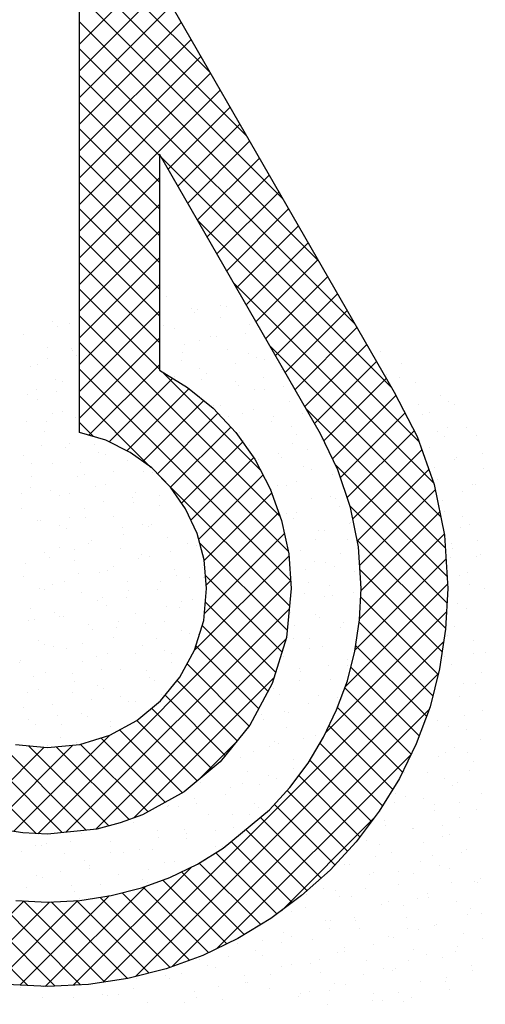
# Model space of a CAD drawing. Extents: x -866131 to -691536, y 173952 to 258052.
# Tile 116 of 160: x -709072 to -708368, y 175816 to 177305. Entities that reach past the tile are written whole.
import ezdxf

# ---------------------------------------------------------------- set-up
doc = ezdxf.new("R2010")
doc.units = 0
doc.header["$LTSCALE"] = 100
doc.layers.get('0').update_dxf_attribs({"linetype": 'CONTINUOUS'})
doc.layers.add('7', color=7, linetype='CONTINUOUS')
doc.layers.add('BL$4----', color=7, linetype='CONTINUOUS')
doc.styles.add('BURO-025', font='BUROFONT.shx', dxfattribs={"height": 250})
doc.styles.add('BURO-035', font='BUROFONT.shx', dxfattribs={"height": 350})
doc.styles.add('BURO-050', font='BUROFONT.shx', dxfattribs={"height": 500})

# ---------------------------------------------------------------- blocks, each defined once
blk = doc.blocks.new('KUIJPERSKLEUR')
at = {"color": 20}
for p, q in [((-172.485, 32.736), (-174.461, 34.712)), ((-171.936, 31.783), (-174.461, 34.308)), ((-174.461, 33.164), (-173.363, 34.262)), ((-174.461, 32.76), (-173.215, 34.005)), ((-171.388, 30.831), (-174.461, 33.903)), ((-174.461, 32.356), (-173.068, 33.749)), ((-170.84, 29.879), (-174.461, 33.499)), ((-174.461, 31.952), (-172.92, 33.492)), ((-174.461, 31.548), (-172.772, 33.236)), ((-170.292, 28.927), (-174.461, 33.095)), ((-174.461, 31.143), (-172.625, 32.979)), ((-174.461, 30.739), (-172.477, 32.723)), ((-173.249, 31.48), (-174.461, 32.691)), ((-174.461, 30.335), (-172.33, 32.466)), ((-173.249, 31.075), (-174.461, 32.287)), ((-173.119, 31.273), (-172.182, 32.21)), ((-173.249, 30.671), (-174.461, 31.883)), ((-172.971, 31.017), (-172.034, 31.953)), ((-172.823, 30.76), (-171.887, 31.697)), ((-173.249, 30.267), (-174.461, 31.479)), ((-169.744, 27.975), (-173.222, 31.452)), ((-172.676, 30.504), (-171.739, 31.44)), ((-174.461, 29.931), (-173.249, 31.143)), ((-172.528, 30.247), (-171.591, 31.184)), ((-173.249, 29.863), (-174.461, 31.075)), ((-172.38, 29.991), (-171.444, 30.927)), ((-174.461, 29.527), (-173.249, 30.738)), ((-173.249, 29.459), (-174.461, 30.671)), ((-172.233, 29.734), (-171.296, 30.671)), ((-169.325, 27.152), (-172.673, 30.5)), ((-172.085, 29.478), (-171.148, 30.414)), ((-174.461, 29.123), (-173.249, 30.334)), ((-173.249, 29.055), (-174.461, 30.266)), ((-171.937, 29.221), (-171.001, 30.158)), ((-174.461, 28.719), (-173.249, 29.93)), ((-173.249, 28.651), (-174.461, 29.862)), ((-171.79, 28.965), (-170.853, 29.901)), ((-171.642, 28.709), (-170.706, 29.645)), ((-174.461, 28.315), (-173.249, 29.526)), ((-169.106, 26.529), (-172.125, 29.547)), ((-173.249, 28.247), (-174.461, 29.458)), ((-171.494, 28.452), (-170.558, 29.389)), ((-174.461, 27.911), (-173.249, 29.122)), ((-171.423, 26.016), (-174.461, 29.054)), ((-171.347, 28.196), (-170.41, 29.132)), ((-171.199, 27.939), (-170.263, 28.876)), ((-174.461, 27.506), (-173.249, 28.718)), ((-171.298, 25.488), (-174.461, 28.65)), ((-171.051, 27.683), (-170.115, 28.619)), ((-168.997, 26.016), (-171.576, 28.594)), ((-174.317, 27.246), (-173.249, 28.314)), ((-170.904, 27.426), (-169.967, 28.363)), ((-171.266, 25.051), (-174.461, 28.246)), ((-171.722, 26.72), (-173.21, 28.208)), ((-174.012, 27.147), (-173.05, 28.109)), ((-170.762, 27.164), (-169.82, 28.106)), ((-173.743, 27.012), (-172.802, 27.952)), ((-173.379, 26.76), (-174.461, 27.842)), ((-173.502, 26.849), (-172.579, 27.771)), ((-170.631, 26.891), (-169.674, 27.848)), ((-173.282, 26.665), (-172.367, 27.58)), ((-168.928, 25.542), (-171.028, 27.642)), ((-170.512, 26.606), (-169.536, 27.582)), ((-174.249, 27.226), (-174.461, 27.438)), ((-173.083, 26.46), (-172.172, 27.37)), ((-170.411, 26.303), (-169.398, 27.316)), ((-172.916, 26.222), (-171.994, 27.144)), ((-170.326, 25.984), (-169.282, 27.028)), ((-172.773, 25.961), (-171.826, 26.908)), ((-168.899, 25.109), (-170.584, 26.794)), ((-170.256, 25.65), (-169.177, 26.729)), ((-171.284, 24.665), (-173.219, 26.6)), ((-172.656, 25.674), (-171.683, 26.647)), ((-172.574, 25.352), (-171.551, 26.375)), ((-170.219, 25.282), (-169.08, 26.421)), ((-172.54, 24.982), (-171.445, 26.077)), ((-168.9, 24.706), (-170.367, 26.173)), ((-170.199, 24.898), (-169.012, 26.085)), ((-172.572, 24.546), (-171.358, 25.759)), ((-168.92, 24.322), (-170.258, 25.659)), ((-170.223, 24.47), (-168.943, 25.75)), ((-171.32, 24.297), (-172.642, 25.619)), ((-172.719, 23.995), (-171.289, 25.424)), ((-170.294, 23.995), (-168.917, 25.372)), ((-168.973, 23.971), (-170.215, 25.213)), ((-174.724, 21.235), (-178.63, 25.141)), ((-175.09, 21.219), (-171.266, 25.044)), ((-171.397, 23.97), (-172.553, 25.126)), ((-170.438, 23.447), (-168.892, 24.993)), ((-175.114, 21.221), (-178.635, 24.743)), ((-169.034, 23.627), (-170.205, 24.798)), ((-174.664, 21.241), (-171.289, 24.617)), ((-171.493, 23.662), (-172.555, 24.724)), ((-170.736, 22.745), (-168.907, 24.574)), ((-171.609, 23.374), (-172.605, 24.37)), ((-169.115, 23.304), (-170.229, 24.418)), ((-174.213, 21.289), (-171.337, 24.164)), ((-174.103, 18.973), (-168.949, 24.127)), ((-171.749, 23.11), (-172.699, 24.06)), ((-169.21, 22.995), (-170.283, 24.068)), ((-171.892, 22.848), (-172.832, 23.788)), ((-169.32, 22.701), (-170.356, 23.737)), ((-173.64, 21.457), (-171.52, 23.578)), ((-173.613, 19.06), (-169.03, 23.643)), ((-172.073, 22.625), (-172.984, 23.537)), ((-169.444, 22.421), (-170.447, 23.424)), ((-172.254, 22.402), (-173.166, 23.314)), ((-172.457, 22.201), (-173.372, 23.116)), ((-173.06, 19.208), (-169.171, 23.097)), ((-169.576, 22.149), (-170.557, 23.13)), ((-172.903, 21.839), (-173.855, 22.791)), ((-172.678, 22.018), (-173.592, 22.932)), ((-169.723, 21.892), (-170.684, 22.853)), ((-174.358, 21.273), (-175.756, 22.671)), ((-175.46, 21.254), (-174.002, 22.711)), ((-173.163, 21.695), (-174.137, 22.668)), ((-176.101, 21.421), (-174.996, 22.526)), ((-175.794, 21.324), (-174.56, 22.557)), ((-174.018, 21.337), (-175.229, 22.548)), ((-173.708, 21.432), (-174.81, 22.534)), ((-173.423, 21.551), (-174.443, 22.571)), ((-172.66, 22.033), (-172.094, 22.599)), ((-169.878, 21.642), (-170.822, 22.587)), ((-172.386, 19.479), (-169.444, 22.42)), ((-170.044, 21.405), (-170.974, 22.334)), ((-170.217, 21.173), (-171.143, 22.099)), ((-170.404, 20.956), (-171.32, 21.872)), ((-170.598, 20.746), (-171.512, 21.66)), ((-170.804, 20.548), (-171.722, 21.466)), ((-171.405, 20.055), (-170.011, 21.449)), ((-171.017, 20.357), (-171.944, 21.284)), ((-171.241, 20.177), (-172.166, 21.102)), ((-171.473, 20.005), (-172.399, 20.931)), ((-174.554, 18.927), (-172.766, 20.715)), ((-171.716, 19.844), (-172.648, 20.775)), ((-175.24, 18.922), (-176.961, 20.643)), ((-171.968, 19.692), (-172.918, 20.641)), ((-174.977, 18.908), (-173.463, 20.422)), ((-172.506, 19.421), (-173.495, 20.41)), ((-172.233, 19.552), (-173.199, 20.518)), ((-174.826, 18.913), (-176.301, 20.388)), ((-174.442, 18.933), (-175.772, 20.263)), ((-175.36, 18.929), (-174.012, 20.277)), ((-172.794, 19.305), (-173.814, 20.325)), ((-176.408, 19.094), (-175.298, 20.203)), ((-176.078, 19.019), (-174.912, 20.185)), ((-175.728, 18.965), (-174.485, 20.208)), ((-174.082, 18.976), (-175.309, 20.204)), ((-173.731, 19.03), (-174.888, 20.187)), ((-173.408, 19.111), (-174.504, 20.207)), ((-173.09, 19.197), (-174.149, 20.256))]:
    blk.add_line(p, q, dxfattribs=at)
at = {"color": 161}
for p, q in [((-173.139, 29.353), (-173.139, 29.353)), ((-172.328, 29.216), (-172.328, 29.216)), ((-172.762, 29.162), (-172.762, 29.162)), ((-172.713, 29.098), (-172.713, 29.098)), ((-172.673, 29.143), (-172.673, 29.143)), ((-172.23, 29.194), (-172.23, 29.194)), ((-174.868, 28.962), (-174.868, 28.962)), ((-174.613, 28.936), (-174.613, 28.936)), ((-172.327, 29.035), (-172.327, 29.035)), ((-171.886, 28.916), (-171.886, 28.916)), ((-175.314, 28.767), (-175.314, 28.767)), ((-174.796, 28.893), (-174.796, 28.893)), ((-171.942, 28.79), (-171.942, 28.79)), ((-169.904, 28.517), (-169.904, 28.517)), ((-169.59, 28.326), (-169.59, 28.326)), ((-169.617, 28.114), (-169.617, 28.114)), ((-169.379, 28.041), (-169.379, 28.041)), ((-169.002, 27.85), (-169.002, 27.85)), ((-168.885, 27.76), (-168.885, 27.76)), ((-168.781, 27.71), (-168.781, 27.71)), ((-169.166, 27.592), (-169.166, 27.592)), ((-168.598, 27.357), (-168.598, 27.357)), ((-168.457, 27.236), (-168.457, 27.236)), ((-168.357, 26.976), (-168.357, 26.976)), ((-168.346, 26.749), (-168.346, 26.749)), ((-168.511, 26.497), (-168.511, 26.497)), ((-168.467, 26.499), (-168.467, 26.499)), ((-168.488, 20.495), (-168.488, 20.495)), ((-168.44, 20.476), (-168.44, 20.476)), ((-168.387, 20.538), (-168.387, 20.538)), ((-168.377, 20.008), (-168.377, 20.008)), ((-168.644, 19.712), (-168.644, 19.712)), ((-168.749, 19.518), (-168.749, 19.518)), ((-168.364, 19.636), (-168.364, 19.636)), ((-168.766, 19.438), (-168.766, 19.438)), ((-168.974, 19.344), (-168.974, 19.344)), ((-168.533, 19.225), (-168.533, 19.225)), ((-168.518, 19.157), (-168.518, 19.157)), ((-169.299, 18.984), (-169.299, 18.984)), ((-168.922, 18.984), (-168.922, 18.984)), ((-168.904, 19.039), (-168.904, 19.039)), ((-168.864, 18.857), (-168.864, 18.857)), ((-170.023, 18.697), (-170.023, 18.697)), ((-169.876, 18.692), (-169.876, 18.692)), ((-169.565, 18.688), (-169.565, 18.688)), ((-169.432, 18.742), (-169.432, 18.742))]:
    blk.add_line(p, q, dxfattribs=at)
at = {"color": 163}
for p, q in [((-173.183, 28.901), (-173.183, 28.901)), ((-173.029, 28.866), (-173.029, 28.866)), ((-170.366, 28.774), (-170.366, 28.774)), ((-172.868, 28.619), (-172.868, 28.619)), ((-172.651, 28.675), (-172.651, 28.675)), ((-172.482, 28.737), (-172.482, 28.737)), ((-172.386, 28.74), (-172.386, 28.74)), ((-174.937, 28.576), (-174.937, 28.576)), ((-174.58, 28.559), (-174.58, 28.559)), ((-174.565, 28.532), (-174.565, 28.532)), ((-172.896, 28.498), (-172.896, 28.498)), ((-172.217, 28.548), (-172.217, 28.548)), ((-171.904, 28.482), (-171.904, 28.482)), ((-175.09, 28.317), (-175.09, 28.317)), ((-174.951, 28.414), (-174.951, 28.414)), ((-174.502, 28.449), (-174.502, 28.449)), ((-172.918, 28.379), (-172.918, 28.379)), ((-172.098, 28.336), (-172.098, 28.336)), ((-171.775, 28.429), (-171.775, 28.429)), ((-171.655, 28.387), (-171.655, 28.387)), ((-175.204, 28.28), (-175.204, 28.28)), ((-172.637, 28.258), (-172.637, 28.258)), ((-172.541, 28.188), (-172.541, 28.188)), ((-171.398, 28.238), (-171.398, 28.238)), ((-169.821, 28.161), (-169.821, 28.161)), ((-174.827, 28.089), (-174.827, 28.089)), ((-174.72, 28.053), (-174.72, 28.053)), ((-173.023, 28.14), (-173.023, 28.14)), ((-172.608, 28.094), (-172.608, 28.094)), ((-172.106, 28.061), (-172.106, 28.061)), ((-171.673, 28.121), (-171.673, 28.121)), ((-175.246, 27.863), (-175.246, 27.863)), ((-175.106, 27.935), (-175.106, 27.935)), ((-174.803, 27.913), (-174.803, 27.913)), ((-172.059, 28.003), (-172.059, 28.003)), ((-171.811, 27.933), (-171.811, 27.933)), ((-171.665, 27.942), (-171.665, 27.942)), ((-171.367, 27.983), (-171.367, 27.983)), ((-175.093, 27.793), (-175.093, 27.793)), ((-171.288, 27.751), (-171.288, 27.751)), ((-169.329, 27.71), (-169.329, 27.71)), ((-174.875, 27.574), (-174.875, 27.574)), ((-174.716, 27.602), (-174.716, 27.602)), ((-172.43, 27.701), (-172.43, 27.701)), ((-172.321, 27.691), (-172.321, 27.691)), ((-171.996, 27.574), (-171.996, 27.574)), ((-171.828, 27.642), (-171.828, 27.642)), ((-171.08, 27.579), (-171.08, 27.579)), ((-175.261, 27.456), (-175.261, 27.456)), ((-174.959, 27.459), (-174.959, 27.459)), ((-174.515, 27.51), (-174.515, 27.51)), ((-172.213, 27.524), (-172.213, 27.524)), ((-171.554, 27.455), (-171.554, 27.455)), ((-171.524, 27.529), (-171.524, 27.529)), ((-169.269, 27.554), (-169.269, 27.554)), ((-174.983, 27.306), (-174.983, 27.306)), ((-172.033, 27.287), (-172.033, 27.287)), ((-171.249, 27.387), (-171.249, 27.387)), ((-171.177, 27.264), (-171.177, 27.264)), ((-169.042, 27.307), (-169.042, 27.307)), ((-168.892, 27.363), (-168.892, 27.363)), ((-174.606, 27.115), (-174.606, 27.115)), ((-171.982, 27.163), (-171.982, 27.163)), ((-171.236, 27.126), (-171.236, 27.126)), ((-170.792, 27.176), (-170.792, 27.176)), ((-168.935, 27.231), (-168.935, 27.231)), ((-175.03, 27.095), (-175.03, 27.095)), ((-174.672, 27.056), (-174.672, 27.056)), ((-174.228, 27.106), (-174.228, 27.106)), ((-174.171, 26.988), (-174.171, 26.988)), ((-171.885, 27.087), (-171.885, 27.087)), ((-171.444, 26.968), (-171.444, 26.968)), ((-171.018, 27.026), (-171.018, 27.026)), ((-169.158, 27.067), (-169.158, 27.067)), ((-175.313, 26.938), (-175.313, 26.938)), ((-175.181, 26.814), (-175.181, 26.814)), ((-174.872, 26.819), (-174.872, 26.819)), ((-174.451, 26.84), (-174.451, 26.84)), ((-174.066, 26.958), (-174.066, 26.958)), ((-173.729, 26.868), (-173.729, 26.868)), ((-171.746, 26.884), (-171.746, 26.884)), ((-171.404, 26.908), (-171.404, 26.908)), ((-168.781, 26.876), (-168.781, 26.876)), ((-168.754, 26.903), (-168.754, 26.903)), ((-173.94, 26.703), (-173.94, 26.703)), ((-173.487, 26.703), (-173.487, 26.703)), ((-173.352, 26.677), (-173.352, 26.677)), ((-171.067, 26.777), (-171.067, 26.777)), ((-170.949, 26.722), (-170.949, 26.722)), ((-169.09, 26.752), (-169.09, 26.752)), ((-175.184, 26.616), (-175.184, 26.616)), ((-174.495, 26.628), (-174.495, 26.628)), ((-174.384, 26.652), (-174.384, 26.652)), ((-171.173, 26.547), (-171.173, 26.547)), ((-170.632, 26.65), (-170.632, 26.65)), ((-169.048, 26.58), (-169.048, 26.58)), ((-175.203, 26.451), (-175.203, 26.451)), ((-174.894, 26.41), (-174.894, 26.41)), ((-174.22, 26.479), (-174.22, 26.479)), ((-174.06, 26.501), (-174.06, 26.501)), ((-173.619, 26.381), (-173.619, 26.381)), ((-171.902, 26.43), (-171.902, 26.43)), ((-171.559, 26.429), (-171.559, 26.429)), ((-171.458, 26.48), (-171.458, 26.48)), ((-171.333, 26.481), (-171.333, 26.481)), ((-168.671, 26.389), (-168.671, 26.389)), ((-175.338, 26.36), (-175.338, 26.36)), ((-174.762, 26.332), (-174.762, 26.332)), ((-174.606, 26.361), (-174.606, 26.361)), ((-174.097, 26.249), (-174.097, 26.249)), ((-173.653, 26.299), (-173.653, 26.299)), ((-173.642, 26.224), (-173.642, 26.224)), ((-173.256, 26.342), (-173.256, 26.342)), ((-170.956, 26.29), (-170.956, 26.29)), ((-170.661, 26.318), (-170.661, 26.318)), ((-170.594, 26.292), (-170.594, 26.292)), ((-168.976, 26.257), (-168.976, 26.257)), ((-175.339, 26.137), (-175.339, 26.137)), ((-174.385, 26.141), (-174.385, 26.141)), ((-173.242, 26.19), (-173.242, 26.19)), ((-172.856, 26.137), (-172.856, 26.137)), ((-171.328, 26.068), (-171.328, 26.068)), ((-171.171, 26.076), (-171.171, 26.076)), ((-170.521, 26.163), (-170.521, 26.163)), ((-168.937, 26.093), (-168.937, 26.093)), ((-175.092, 25.964), (-175.092, 25.964)), ((-175.05, 25.956), (-175.05, 25.956)), ((-174.606, 26.007), (-174.606, 26.007)), ((-174.375, 26), (-174.375, 26)), ((-173.95, 26.014), (-173.95, 26.014)), ((-171.223, 25.994), (-171.223, 25.994)), ((-170.364, 25.931), (-170.364, 25.931)), ((-168.666, 26.019), (-168.666, 26.019)), ((-174.761, 25.882), (-174.761, 25.882)), ((-174.651, 25.844), (-174.651, 25.844)), ((-173.809, 25.845), (-173.809, 25.845)), ((-173.508, 25.894), (-173.508, 25.894)), ((-173.411, 25.863), (-173.411, 25.863)), ((-173.365, 25.895), (-173.365, 25.895)), ((-170.846, 25.803), (-170.846, 25.803)), ((-170.749, 25.813), (-170.749, 25.813)), ((-170.374, 25.915), (-170.374, 25.915)), ((-168.689, 25.854), (-168.689, 25.854)), ((-168.56, 25.902), (-168.56, 25.902)), ((-174.274, 25.654), (-174.274, 25.654)), ((-173.796, 25.745), (-173.796, 25.745)), ((-173.131, 25.703), (-173.131, 25.703)), ((-171.327, 25.623), (-171.327, 25.623)), ((-170.883, 25.673), (-170.883, 25.673)), ((-170.411, 25.676), (-170.411, 25.676)), ((-168.435, 25.657), (-168.435, 25.657)), ((-174.982, 25.477), (-174.982, 25.477)), ((-174.763, 25.553), (-174.763, 25.553)), ((-174.53, 25.521), (-174.53, 25.521)), ((-174.319, 25.603), (-174.319, 25.603)), ((-173.839, 25.527), (-173.839, 25.527)), ((-173.078, 25.492), (-173.078, 25.492)), ((-172.832, 25.608), (-172.832, 25.608)), ((-172.696, 25.576), (-172.696, 25.576)), ((-171.112, 25.507), (-171.112, 25.507)), ((-168.827, 25.606), (-168.827, 25.606)), ((-168.821, 25.54), (-168.821, 25.54)), ((-174.915, 25.403), (-174.915, 25.403)), ((-174.541, 25.357), (-174.541, 25.357)), ((-173.566, 25.384), (-173.566, 25.384)), ((-173.522, 25.442), (-173.522, 25.442)), ((-173.398, 25.407), (-173.398, 25.407)), ((-170.904, 25.334), (-170.904, 25.334)), ((-170.518, 25.452), (-170.518, 25.452)), ((-168.845, 25.4), (-168.845, 25.4)), ((-168.45, 25.415), (-168.45, 25.415)), ((-168.401, 25.45), (-168.401, 25.45)), ((-175.272, 25.311), (-175.272, 25.311)), ((-174.031, 25.199), (-174.031, 25.199)), ((-173.951, 25.266), (-173.951, 25.266)), ((-173.021, 25.216), (-173.021, 25.216)), ((-172.601, 25.247), (-172.601, 25.247)), ((-171.04, 25.219), (-171.04, 25.219)), ((-170.735, 25.316), (-170.735, 25.316)), ((-170.596, 25.269), (-170.596, 25.269)), ((-170.3, 25.189), (-170.3, 25.189)), ((-168.59, 25.178), (-168.59, 25.178)), ((-175.306, 25.117), (-175.306, 25.117)), ((-174.684, 25.042), (-174.684, 25.042)), ((-174.475, 25.149), (-174.475, 25.149)), ((-174.164, 25.166), (-174.164, 25.166)), ((-173.729, 25.04), (-173.729, 25.04)), ((-173.234, 25.038), (-173.234, 25.038)), ((-172.987, 25.129), (-172.987, 25.129)), ((-172.79, 25.088), (-172.79, 25.088)), ((-172.586, 25.089), (-172.586, 25.089)), ((-168.716, 25.119), (-168.716, 25.119)), ((-175.07, 24.924), (-175.07, 24.924)), ((-174.985, 24.907), (-174.985, 24.907)), ((-174.871, 24.99), (-174.871, 24.99)), ((-173.72, 24.905), (-173.72, 24.905)), ((-173.287, 24.92), (-173.287, 24.92)), ((-171.002, 25.019), (-171.002, 25.019)), ((-170.673, 24.973), (-170.673, 24.973)), ((-168.558, 24.996), (-168.558, 24.996)), ((-168.339, 24.928), (-168.339, 24.928)), ((-174.43, 24.87), (-174.43, 24.87)), ((-174.188, 24.746), (-174.188, 24.746)), ((-174.106, 24.787), (-174.106, 24.787)), ((-173.744, 24.796), (-173.744, 24.796)), ((-172.91, 24.729), (-172.91, 24.729)), ((-172.756, 24.768), (-172.756, 24.768)), ((-171.059, 24.855), (-171.059, 24.855)), ((-170.752, 24.815), (-170.752, 24.815)), ((-170.625, 24.829), (-170.625, 24.829)), ((-170.308, 24.866), (-170.308, 24.866)), ((-175.196, 24.63), (-175.196, 24.63)), ((-174.053, 24.679), (-174.053, 24.679)), ((-173.142, 24.65), (-173.142, 24.65)), ((-172.947, 24.634), (-172.947, 24.634)), ((-168.745, 24.7), (-168.745, 24.7)), ((-168.606, 24.632), (-168.606, 24.632)), ((-175.225, 24.445), (-175.225, 24.445)), ((-175.141, 24.453), (-175.141, 24.453)), ((-174.839, 24.563), (-174.839, 24.563)), ((-174.761, 24.503), (-174.761, 24.503)), ((-174.697, 24.504), (-174.697, 24.504)), ((-173.618, 24.553), (-173.618, 24.553)), ((-173.177, 24.433), (-173.177, 24.433)), ((-171.262, 24.573), (-171.262, 24.573)), ((-170.891, 24.532), (-170.891, 24.532)), ((-170.828, 24.494), (-170.828, 24.494)), ((-174.32, 24.383), (-174.32, 24.383)), ((-174.261, 24.308), (-174.261, 24.308)), ((-173.9, 24.342), (-173.9, 24.342)), ((-173.875, 24.426), (-173.875, 24.426)), ((-173.456, 24.392), (-173.456, 24.392)), ((-172.911, 24.289), (-172.911, 24.289)), ((-171.213, 24.376), (-171.213, 24.376)), ((-170.514, 24.342), (-170.514, 24.342)), ((-170.465, 24.412), (-170.465, 24.412)), ((-168.78, 24.351), (-168.78, 24.351)), ((-175.085, 24.143), (-175.085, 24.143)), ((-173.943, 24.192), (-173.943, 24.192)), ((-173.296, 24.171), (-173.296, 24.171)), ((-172.8, 24.242), (-172.8, 24.242)), ((-172.659, 24.231), (-172.659, 24.231)), ((-171.222, 24.165), (-171.222, 24.165)), ((-170.975, 24.17), (-170.975, 24.17)), ((-170.249, 24.24), (-170.249, 24.24)), ((-168.9, 24.221), (-168.9, 24.221)), ((-168.495, 24.145), (-168.495, 24.145)), ((-174.994, 24.084), (-174.994, 24.084)), ((-174.854, 24.05), (-174.854, 24.05)), ((-174.65, 24.016), (-174.65, 24.016)), ((-174.41, 24.1), (-174.41, 24.1)), ((-173.508, 24.066), (-173.508, 24.066)), ((-173.169, 23.989), (-173.169, 23.989)), ((-170.983, 24.015), (-170.983, 24.015)), ((-170.781, 24.045), (-170.781, 24.045)), ((-175.352, 23.847), (-175.352, 23.847)), ((-174.209, 23.896), (-174.209, 23.896)), ((-174.03, 23.947), (-174.03, 23.947)), ((-173.613, 23.938), (-173.613, 23.938)), ((-173.066, 23.946), (-173.066, 23.946)), ((-171.368, 23.897), (-171.368, 23.897)), ((-170.404, 23.854), (-170.404, 23.854)), ((-168.936, 23.897), (-168.936, 23.897)), ((-168.493, 23.947), (-168.493, 23.947)), ((-168.321, 23.966), (-168.321, 23.966)), ((-175.364, 23.808), (-175.364, 23.808)), ((-174.415, 23.829), (-174.415, 23.829)), ((-174.123, 23.696), (-174.123, 23.696)), ((-173.832, 23.705), (-173.832, 23.705)), ((-173.451, 23.692), (-173.451, 23.692)), ((-173.066, 23.81), (-173.066, 23.81)), ((-171.131, 23.716), (-171.131, 23.716)), ((-170.687, 23.766), (-170.687, 23.766)), ((-170.404, 23.761), (-170.404, 23.761)), ((-168.826, 23.777), (-168.826, 23.777)), ((-175.149, 23.605), (-175.149, 23.605)), ((-174.975, 23.656), (-174.975, 23.656)), ((-174.566, 23.646), (-174.566, 23.646)), ((-173.397, 23.579), (-173.397, 23.579)), ((-173.325, 23.535), (-173.325, 23.535)), ((-171.137, 23.536), (-171.137, 23.536)), ((-171.112, 23.678), (-171.112, 23.678)), ((-170.67, 23.558), (-170.67, 23.558)), ((-168.385, 23.658), (-168.385, 23.658)), ((-175.076, 23.404), (-175.076, 23.404)), ((-174.54, 23.529), (-174.54, 23.529)), ((-174.184, 23.468), (-174.184, 23.468)), ((-174.099, 23.409), (-174.099, 23.409)), ((-171.641, 23.474), (-171.641, 23.474)), ((-171.523, 23.419), (-171.523, 23.419)), ((-168.649, 23.493), (-168.649, 23.493)), ((-168.476, 23.487), (-168.476, 23.487)), ((-175.241, 23.36), (-175.241, 23.36)), ((-174.57, 23.35), (-174.57, 23.35)), ((-174.279, 23.243), (-174.279, 23.243)), ((-173.835, 23.293), (-173.835, 23.293)), ((-173.22, 23.331), (-173.22, 23.331)), ((-171.436, 23.318), (-171.436, 23.318)), ((-170.843, 23.312), (-170.843, 23.312)), ((-170.559, 23.282), (-170.559, 23.282)), ((-168.716, 23.29), (-168.716, 23.29)), ((-175.303, 23.126), (-175.303, 23.126)), ((-174.864, 23.169), (-174.864, 23.169)), ((-173.722, 23.218), (-173.722, 23.218)), ((-173.606, 23.213), (-173.606, 23.213)), ((-171.001, 23.191), (-171.001, 23.191)), ((-168.361, 23.09), (-168.361, 23.09)), ((-175.232, 22.95), (-175.232, 22.95)), ((-174.789, 23.001), (-174.789, 23.001)), ((-174.429, 23.042), (-174.429, 23.042)), ((-174.339, 22.989), (-174.339, 22.989)), ((-171.797, 23.02), (-171.797, 23.02)), ((-171.703, 23.022), (-171.703, 23.022)), ((-171.678, 22.94), (-171.678, 22.94)), ((-171.353, 23.07), (-171.353, 23.07)), ((-171.292, 23.057), (-171.292, 23.057)), ((-168.63, 23.008), (-168.63, 23.008)), ((-175.131, 22.873), (-175.131, 22.873)), ((-174.725, 22.871), (-174.725, 22.871)), ((-173.991, 22.839), (-173.991, 22.839)), ((-173.988, 22.922), (-173.988, 22.922)), ((-171.326, 22.831), (-171.326, 22.831)), ((-170.713, 22.803), (-170.713, 22.803)), ((-169.04, 22.93), (-169.04, 22.93)), ((-168.871, 22.848), (-168.871, 22.848)), ((-168.605, 22.803), (-168.605, 22.803)), ((-174.754, 22.682), (-174.754, 22.682)), ((-172.033, 22.654), (-172.033, 22.654)), ((-171.066, 22.667), (-171.066, 22.667)), ((-170.891, 22.704), (-170.891, 22.704)), ((-168.4, 22.647), (-168.4, 22.647)), ((-174.945, 22.547), (-174.945, 22.547)), ((-174.501, 22.597), (-174.501, 22.597)), ((-171.592, 22.535), (-171.592, 22.535)), ((-171.509, 22.616), (-171.509, 22.616)), ((-171.447, 22.578), (-171.447, 22.578)), ((-168.785, 22.529), (-168.785, 22.529)), ((-172.019, 22.374), (-172.019, 22.374)), ((-171.832, 22.461), (-171.832, 22.461)), ((-171.215, 22.344), (-171.215, 22.344)), ((-169.027, 22.394), (-169.027, 22.394)), ((-168.929, 22.443), (-168.929, 22.443)), ((-168.584, 22.444), (-168.584, 22.444)), ((-171.222, 22.213), (-171.222, 22.213)), ((-168.495, 22.316), (-168.495, 22.316)), ((-171.923, 22.167), (-171.923, 22.167)), ((-171.601, 22.099), (-171.601, 22.099)), ((-171.482, 22.048), (-171.482, 22.048)), ((-169.537, 22.152), (-169.537, 22.152)), ((-169.196, 22.147), (-169.196, 22.147)), ((-168.94, 22.05), (-168.94, 22.05)), ((-168.554, 22.168), (-168.554, 22.168)), ((-172.624, 21.998), (-172.624, 21.998)), ((-172.175, 21.921), (-172.175, 21.921)), ((-171.987, 21.982), (-171.987, 21.982)), ((-171.732, 21.971), (-171.732, 21.971)), ((-168.819, 21.956), (-168.819, 21.956)), ((-168.74, 21.99), (-168.74, 21.99)), ((-172.72, 21.757), (-172.72, 21.757)), ((-172.247, 21.807), (-172.247, 21.807)), ((-169.673, 21.826), (-169.673, 21.826)), ((-169.527, 21.78), (-169.527, 21.78)), ((-169.25, 21.748), (-169.25, 21.748)), ((-168.384, 21.829), (-168.384, 21.829)), ((-173.129, 21.628), (-173.129, 21.628)), ((-173.106, 21.64), (-173.106, 21.64)), ((-172.955, 21.631), (-172.955, 21.631)), ((-172.685, 21.679), (-172.685, 21.679)), ((-171.812, 21.68), (-171.812, 21.68)), ((-171.756, 21.621), (-171.756, 21.621)), ((-169.693, 21.698), (-169.693, 21.698)), ((-169.086, 21.66), (-169.086, 21.66)), ((-168.709, 21.689), (-168.709, 21.689)), ((-172.514, 21.511), (-172.514, 21.511)), ((-172.142, 21.503), (-172.142, 21.503)), ((-171.888, 21.517), (-171.888, 21.517)), ((-169.095, 21.571), (-169.095, 21.571)), ((-168.708, 21.469), (-168.708, 21.469)), ((-168.452, 21.587), (-168.452, 21.587)), ((-173.639, 21.386), (-173.639, 21.386)), ((-172.137, 21.32), (-172.137, 21.32)), ((-169.851, 21.419), (-169.851, 21.419)), ((-169.828, 21.347), (-169.828, 21.347)), ((-168.962, 21.345), (-168.962, 21.345)), ((-174.422, 21.221), (-174.422, 21.221)), ((-173.28, 21.27), (-173.28, 21.27)), ((-173.261, 21.161), (-173.261, 21.161)), ((-172.875, 21.278), (-172.875, 21.278)), ((-172.841, 21.225), (-172.841, 21.225)), ((-172.398, 21.275), (-172.398, 21.275)), ((-169.416, 21.293), (-169.416, 21.293)), ((-169.406, 21.294), (-169.406, 21.294)), ((-168.975, 21.173), (-168.975, 21.173)), ((-168.864, 21.21), (-168.864, 21.21)), ((-175.13, 21.044), (-175.13, 21.044)), ((-175.036, 21.044), (-175.036, 21.044)), ((-174.958, 21.073), (-174.958, 21.073)), ((-174.592, 21.094), (-174.592, 21.094)), ((-173.988, 21.094), (-173.988, 21.094)), ((-172.845, 21.143), (-172.845, 21.143)), ((-172.403, 21.024), (-172.403, 21.024)), ((-172.296, 21.024), (-172.296, 21.024)), ((-170.118, 21.123), (-170.118, 21.123)), ((-169.916, 21.052), (-169.916, 21.052)), ((-169.249, 21.092), (-169.249, 21.092)), ((-175.344, 20.955), (-175.344, 20.955)), ((-174.689, 20.924), (-174.689, 20.924)), ((-173.994, 20.936), (-173.994, 20.936)), ((-173.795, 20.932), (-173.795, 20.932)), ((-173.546, 20.974), (-173.546, 20.974)), ((-173.351, 20.983), (-173.351, 20.983)), ((-170.36, 21.002), (-170.36, 21.002)), ((-169.983, 20.868), (-169.983, 20.868)), ((-169.741, 20.932), (-169.741, 20.932)), ((-169.119, 20.891), (-169.119, 20.891)), ((-168.675, 20.941), (-168.675, 20.941)), ((-168.598, 20.982), (-168.598, 20.982)), ((-174.379, 20.818), (-174.379, 20.818)), ((-174.312, 20.734), (-174.312, 20.734)), ((-173.169, 20.783), (-173.169, 20.783)), ((-173.03, 20.799), (-173.03, 20.799)), ((-172.554, 20.821), (-172.554, 20.821)), ((-170.449, 20.756), (-170.449, 20.756)), ((-170.368, 20.75), (-170.368, 20.75)), ((-169.306, 20.806), (-169.306, 20.806)), ((-169.018, 20.731), (-169.018, 20.731)), ((-175.113, 20.594), (-175.113, 20.594)), ((-175.02, 20.557), (-175.02, 20.557)), ((-174.748, 20.64), (-174.748, 20.64)), ((-174.305, 20.69), (-174.305, 20.69)), ((-173.877, 20.607), (-173.877, 20.607)), ((-173.415, 20.682), (-173.415, 20.682)), ((-173.064, 20.579), (-173.064, 20.579)), ((-170.072, 20.599), (-170.072, 20.599)), ((-170.007, 20.636), (-170.007, 20.636)), ((-169.628, 20.649), (-169.628, 20.649)), ((-169.404, 20.613), (-169.404, 20.613)), ((-168.865, 20.686), (-168.865, 20.686)), ((-174.578, 20.437), (-174.578, 20.437)), ((-174.149, 20.457), (-174.149, 20.457)), ((-173.507, 20.529), (-173.507, 20.529)), ((-173.436, 20.487), (-173.436, 20.487)), ((-169.63, 20.445), (-169.63, 20.445)), ((-168.831, 20.487), (-168.831, 20.487)), ((-175.258, 20.398), (-175.258, 20.398)), ((-174.534, 20.34), (-174.534, 20.34)), ((-174.017, 20.287), (-174.017, 20.287)), ((-171.026, 20.306), (-171.026, 20.306)), ((-170.773, 20.396), (-170.773, 20.396)), ((-170.582, 20.357), (-170.582, 20.357)), ((-170.523, 20.271), (-170.523, 20.271)), ((-170.338, 20.269), (-170.338, 20.269)), ((-170.137, 20.389), (-170.137, 20.389)), ((-169.195, 20.319), (-169.195, 20.319)), ((-174.461, 20.237), (-174.461, 20.237)), ((-174.201, 20.246), (-174.201, 20.246)), ((-169.897, 20.149), (-169.897, 20.149)), ((-169.785, 20.195), (-169.785, 20.195)), ((-169.559, 20.134), (-169.559, 20.134)), ((-169.341, 20.245), (-169.341, 20.245)), ((-169.173, 20.252), (-169.173, 20.252)), ((-168.754, 20.199), (-168.754, 20.199)), ((-171.535, 20.064), (-171.535, 20.064)), ((-171.256, 20.047), (-171.256, 20.047)), ((-171.04, 20.099), (-171.04, 20.099)), ((-168.595, 19.997), (-168.595, 19.997)), ((-168.544, 20.084), (-168.544, 20.084)), ((-170.738, 19.903), (-170.738, 19.903)), ((-170.663, 19.909), (-170.663, 19.909)), ((-170.294, 19.953), (-170.294, 19.953)), ((-170.292, 19.91), (-170.292, 19.91)), ((-169.52, 19.958), (-169.52, 19.958)), ((-169.085, 19.831), (-169.085, 19.831)), ((-169.053, 19.842), (-169.053, 19.842)), ((-171.37, 19.732), (-171.37, 19.732)), ((-170.678, 19.792), (-170.678, 19.792)), ((-170.228, 19.782), (-170.228, 19.782)), ((-169.786, 19.662), (-169.786, 19.662)), ((-169.497, 19.791), (-169.497, 19.791)), ((-169.328, 19.773), (-169.328, 19.773)), ((-172.072, 19.563), (-172.072, 19.563)), ((-171.692, 19.61), (-171.692, 19.61)), ((-171.411, 19.568), (-171.411, 19.568)), ((-171.248, 19.661), (-171.248, 19.661)), ((-170.929, 19.612), (-170.929, 19.612)), ((-170.007, 19.549), (-170.007, 19.549)), ((-169.713, 19.655), (-169.713, 19.655)), ((-172.201, 19.368), (-172.201, 19.368)), ((-171.796, 19.45), (-171.796, 19.45)), ((-171.695, 19.372), (-171.695, 19.372)), ((-170.552, 19.421), (-170.552, 19.421)), ((-170.451, 19.499), (-170.451, 19.499)), ((-170.447, 19.431), (-170.447, 19.431)), ((-169.409, 19.471), (-169.409, 19.471)), ((-169.21, 19.388), (-169.21, 19.388)), ((-173.98, 19.272), (-173.98, 19.272)), ((-172.645, 19.318), (-172.645, 19.318)), ((-172.53, 19.226), (-172.53, 19.226)), ((-171.26, 19.245), (-171.26, 19.245)), ((-170.96, 19.257), (-170.96, 19.257)), ((-170.832, 19.313), (-170.832, 19.313)), ((-170.117, 19.295), (-170.117, 19.295)), ((-169.483, 19.294), (-169.483, 19.294)), ((-173.155, 19.076), (-173.155, 19.076)), ((-172.915, 19.108), (-172.915, 19.108)), ((-172.403, 19.195), (-172.403, 19.195)), ((-171.961, 19.076), (-171.961, 19.076)), ((-171.566, 19.089), (-171.566, 19.089)), ((-171.404, 19.207), (-171.404, 19.207)), ((-170.819, 19.125), (-170.819, 19.125)), ((-170.163, 19.096), (-170.163, 19.096)), ((-169.868, 19.176), (-169.868, 19.176)), ((-169.719, 19.146), (-169.719, 19.146)), ((-169.676, 19.175), (-169.676, 19.175)), ((-173.599, 19.026), (-173.599, 19.026)), ((-173.104, 19.026), (-173.104, 19.026)), ((-171.951, 18.971), (-171.951, 18.971)), ((-171.914, 18.965), (-171.914, 18.965)), ((-170.601, 18.952), (-170.601, 18.952)), ((-170.442, 18.934), (-170.442, 18.934)), ((-175.349, 18.895), (-175.349, 18.895)), ((-174.998, 18.903), (-174.998, 18.903)), ((-174.108, 18.784), (-174.108, 18.784)), ((-173.87, 18.785), (-173.87, 18.785)), ((-173.649, 18.884), (-173.649, 18.884)), ((-172.727, 18.835), (-172.727, 18.835)), ((-172.358, 18.915), (-172.358, 18.915)), ((-171.584, 18.885), (-171.584, 18.885)), ((-171.117, 18.803), (-171.117, 18.803)), ((-170.987, 18.834), (-170.987, 18.834)), ((-170.673, 18.854), (-170.673, 18.854)), ((-170.007, 18.808), (-170.007, 18.808)), ((-169.637, 18.815), (-169.637, 18.815)), ((-175.013, 18.736), (-175.013, 18.736)), ((-174.552, 18.734), (-174.552, 18.734)), ((-174.034, 18.766), (-174.034, 18.766)), ((-173.435, 18.659), (-173.435, 18.659)), ((-172.867, 18.673), (-172.867, 18.673)), ((-172.685, 18.747), (-172.685, 18.747)), ((-172.292, 18.708), (-172.292, 18.708)), ((-171.149, 18.758), (-171.149, 18.758)), ((-170.708, 18.638), (-170.708, 18.638))]:
    blk.add_line(p, q, dxfattribs=at)
at = {"layer": '7', "color": 20, "linetype": 'CONTINUOUS'}
for p, q in [((-174.461, 36.169), (-169.7, 27.898)), ((-174.461, 27.289), (-174.461, 36.169)), ((-170.813, 27.269), (-173.249, 31.5)), ((-173.249, 31.5), (-173.249, 28.232)), ((-173.249, 28.232), (-172.824, 27.97)), ((-172.824, 27.97), (-172.437, 27.655)), ((-169.7, 27.898), (-169.353, 27.23)), ((-172.437, 27.655), (-172.097, 27.289)), ((-174.061, 27.171), (-174.461, 27.289)), ((-172.097, 27.289), (-171.808, 26.883)), ((-170.551, 26.726), (-170.813, 27.269)), ((-173.694, 26.987), (-174.061, 27.171)), ((-169.353, 27.23), (-169.097, 26.503)), ((-173.367, 26.752), (-173.694, 26.987)), ((-171.808, 26.883), (-171.573, 26.438)), ((-173.085, 26.464), (-173.367, 26.752)), ((-170.361, 26.156), (-170.551, 26.726)), ((-172.856, 26.136), (-173.085, 26.464)), ((-171.573, 26.438), (-171.403, 25.959)), ((-169.097, 26.503), (-168.94, 25.737)), ((-172.68, 25.763), (-172.856, 26.136)), ((-170.237, 25.56), (-170.361, 26.156)), ((-171.403, 25.959), (-171.291, 25.455)), ((-172.575, 25.364), (-172.68, 25.763)), ((-168.94, 25.737), (-168.888, 24.931)), ((-170.198, 24.931), (-170.237, 25.56)), ((-172.536, 24.931), (-172.575, 25.364)), ((-171.291, 25.455), (-171.259, 24.931)), ((-172.581, 24.447), (-172.536, 24.931)), ((-171.259, 24.931), (-171.33, 24.185)), ((-170.224, 24.453), (-170.198, 24.931)), ((-168.888, 24.931), (-168.921, 24.316)), ((-172.719, 23.995), (-172.581, 24.447)), ((-170.296, 23.982), (-170.224, 24.453)), ((-168.921, 24.316), (-169.012, 23.713)), ((-171.33, 24.185), (-171.547, 23.491)), ((-172.941, 23.589), (-172.719, 23.995)), ((-170.407, 23.53), (-170.296, 23.982)), ((-169.012, 23.713), (-169.156, 23.137)), ((-173.236, 23.229), (-172.941, 23.589)), ((-171.547, 23.491), (-171.881, 22.862)), ((-170.571, 23.091), (-170.407, 23.53)), ((-173.59, 22.934), (-173.236, 23.229)), ((-170.767, 22.678), (-170.571, 23.091)), ((-169.156, 23.137), (-169.366, 22.58)), ((-174.002, 22.711), (-173.59, 22.934)), ((-171.881, 22.862), (-172.332, 22.305)), ((-174.454, 22.567), (-174.002, 22.711)), ((-171.003, 22.286), (-170.767, 22.678)), ((-175.43, 22.567), (-174.945, 22.522)), ((-174.945, 22.522), (-174.454, 22.567)), ((-169.366, 22.58), (-169.621, 22.056)), ((-172.332, 22.305), (-172.876, 21.854)), ((-171.278, 21.919), (-171.003, 22.286)), ((-169.621, 22.056), (-169.929, 21.559)), ((-171.586, 21.579), (-171.278, 21.919)), ((-172.876, 21.854), (-173.505, 21.506)), ((-173.505, 21.506), (-173.845, 21.382)), ((-172.287, 21.002), (-171.586, 21.579)), ((-169.929, 21.559), (-170.276, 21.094)), ((-173.845, 21.382), (-174.199, 21.29)), ((-175.319, 21.231), (-175.685, 21.29)), ((-174.945, 21.212), (-175.319, 21.231)), ((-174.199, 21.29), (-174.945, 21.212)), ((-170.276, 21.094), (-170.669, 20.668)), ((-172.673, 20.76), (-172.287, 21.002)), ((-173.092, 20.557), (-172.673, 20.76)), ((-173.524, 20.4), (-173.092, 20.557)), ((-170.669, 20.668), (-171.101, 20.282)), ((-174.454, 20.21), (-173.983, 20.282)), ((-173.983, 20.282), (-173.524, 20.4)), ((-171.101, 20.282), (-171.566, 19.935)), ((-175.423, 20.21), (-174.945, 20.184)), ((-174.945, 20.184), (-174.454, 20.21)), ((-171.566, 19.935), (-172.064, 19.634)), ((-172.064, 19.634), (-172.594, 19.378)), ((-172.594, 19.378), (-173.151, 19.175)), ((-173.151, 19.175), (-173.727, 19.031)), ((-174.945, 18.907), (-175.561, 18.939)), ((-174.323, 18.939), (-174.945, 18.907)), ((-173.727, 19.031), (-174.323, 18.939))]:
    blk.add_line(p, q, dxfattribs=at)
at = {"color": 150, "style": 'BURO-025'}
for tag, p in [('TKSCHAAL', (-167, 67)), ('TKBLADNR', (-124, 67)), ('TKDATCREAT', (-81, 67)), ('TKDATA', (-30, 67)), ('TKINIT', (-30, 58)), ('PRPRLEID', (-30, 49)), ('PRGRLEID', (-30, 40))]:
    blk.add_attdef(tag, p, '', height=2.5, dxfattribs=at)
at = {"color": 3, "style": 'BURO-035'}
for tag, p in [('PROMSCHR', (-177, 55)), ('TK1OMSCHR', (-177, 42))]:
    blk.add_attdef(tag, p, '', height=3.5, dxfattribs=at)
at = {"color": 1, "style": 'BURO-025'}
blk.add_attdef('TKFILE', (-4, 40), '', height=2.5, rotation=90, dxfattribs=at)
blk.add_attdef('PRNAAM', (-30, 31.5), '', height=2.5, dxfattribs=at)
at = {"color": 4, "style": 'BURO-050'}
blk.add_attdef('TKTEKNR', (-48, 19), '', height=5, dxfattribs=at)

msp = doc.modelspace()

# ---------------------------------------------------------------- block references
at = {"layer": 'BL$4----', "xscale": 100, "yscale": 100, "zscale": 100}
msp.add_blockref('KUIJPERSKLEUR', (-691536.071, 173951.691), dxfattribs=at)

doc.saveas('drawing.dxf')
